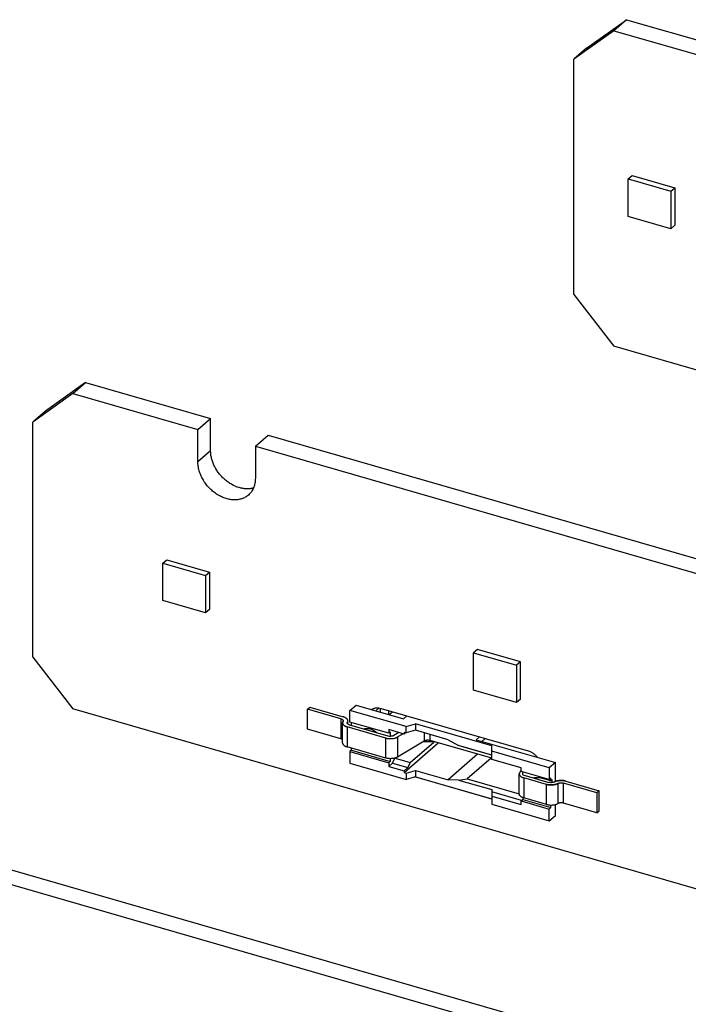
# Model space of a CAD drawing. Header units: millimetres. Extents: x 0 to 210, y 0 to 297.
# Tile 13 of 22: x 78 to 89, y 239 to 255. Entities that reach past the tile are written whole.
import ezdxf

# ---------------------------------------------------------------- set-up
doc = ezdxf.new("R2010")
doc.units = ezdxf.units.MM
doc.header["$LTSCALE"] = 19.36
doc.layers.get('0').update_dxf_attribs({"linetype": 'CONTINUOUS'})

msp = doc.modelspace()

# ---------------------------------------------------------------- linework, layer by layer
at = {"color": 7, "linetype": 'CONTINUOUS'}
for p, q in [((87.35479, 254.88149), (88.0043, 255.34351)), ((88.0043, 255.34351), (87.79805, 255.16489)), ((88.0043, 255.34351), (90.02864, 254.75913)), ((87.79805, 255.16489), (87.14854, 254.70287)), ((87.79805, 255.16489), (89.82239, 254.58052)), ((87.35479, 254.88149), (87.14854, 254.70287)), ((87.14854, 250.89236), (87.14854, 254.70287)), ((88.02991, 252.76402), (88.09491, 252.82031)), ((88.09491, 252.82031), (88.78773, 252.62031)), ((88.02991, 252.1578), (88.02991, 252.76402)), ((88.02991, 252.76402), (88.72273, 252.56402)), ((88.72273, 252.56402), (88.78773, 252.62031)), ((88.72273, 252.56402), (88.72273, 251.9578)), ((88.78773, 252.62031), (88.78773, 252.0141)), ((88.72273, 251.9578), (88.02991, 252.1578)), ((88.78773, 252.0141), (88.72273, 251.9578)), ((87.14854, 250.89236), (87.79805, 250.05534)), ((146.90429, 232.99284), (87.79805, 250.05534)), ((79.24434, 249.46564), (78.59482, 249.00362)), ((79.03809, 249.28702), (79.24434, 249.46564)), ((79.24434, 249.46564), (81.26867, 248.88126)), ((79.03809, 249.28702), (78.38857, 248.825)), ((79.03809, 249.28702), (81.06242, 248.70264)), ((78.59482, 249.00362), (78.38857, 248.825)), ((81.06242, 248.70264), (81.26867, 248.88126)), ((81.26867, 248.36164), (81.26867, 248.88126)), ((78.38857, 245.01449), (78.38857, 248.825)), ((81.06242, 248.18303), (81.06242, 248.70264)), ((81.9934, 248.43389), (82.19965, 248.61251)), ((82.19965, 248.61251), (108.33197, 241.06876)), ((81.9934, 248.43389), (81.9934, 247.91428)), ((81.9934, 248.43389), (108.12572, 240.89014)), ((80.49379, 246.53978), (80.55879, 246.59607)), ((80.55879, 246.59607), (81.25161, 246.39607)), ((80.49379, 245.93356), (80.49379, 246.53978)), ((80.49379, 246.53978), (81.18661, 246.33978)), ((81.18661, 246.33978), (81.25161, 246.39607)), ((81.18661, 246.33978), (81.18661, 245.73356)), ((81.25161, 246.39607), (81.25161, 245.78985)), ((81.18661, 245.73356), (80.49379, 245.93356)), ((81.25161, 245.78985), (81.18661, 245.73356)), ((78.38857, 245.01449), (79.03809, 244.17747)), ((85.59257, 245.14295), (85.52757, 245.08666)), ((85.52757, 244.48044), (85.52757, 245.08666)), ((85.52757, 245.08666), (86.22039, 244.88666)), ((86.28539, 244.94295), (85.59257, 245.14295)), ((86.28539, 244.94295), (86.22039, 244.88666)), ((86.22039, 244.88666), (86.22039, 244.28044)), ((86.28539, 244.33673), (86.28539, 244.94295)), ((86.22039, 244.28044), (85.52757, 244.48044)), ((86.28539, 244.33673), (86.22039, 244.28044)), ((138.14432, 227.11497), (79.03809, 244.17747)), ((84.0183, 244.12725), (84.0183, 244.19015)), ((84.02856, 244.18744), (86.41013, 243.49994)), ((73.34317, 242.92616), (99.47548, 235.38241)), ((85.82077, 242.71744), (84.57576, 243.07684)), ((73.13692, 242.74755), (99.26923, 235.2038))]:
    msp.add_line(p, q, dxfattribs=at)
at = {"color": 9, "linetype": 'CONTINUOUS'}
for p, q in [((81.26867, 248.36164), (81.06242, 248.18303)), ((83.94486, 244.14845), (83.99763, 244.19414)), ((83.37835, 244.0179), (83.37835, 243.69314)), ((83.41251, 243.9301), (83.41251, 243.93152)), ((83.48083, 243.88728), (83.48083, 243.56252)), ((83.48417, 243.94116), (83.48417, 243.96329)), ((84.29561, 243.72364), (84.29561, 243.39888)), ((84.72906, 243.79036), (84.72906, 243.65715)), ((84.82401, 243.66552), (84.82401, 243.76295)), ((84.10571, 243.38213), (84.10571, 243.70689)), ((85.66275, 243.65254), (85.71744, 243.6999)), ((86.34171, 243.06142), (86.34171, 242.73666)), ((86.70678, 242.63127), (86.70678, 242.95603)), ((86.74428, 242.94836), (86.74428, 242.94852)), ((86.83677, 242.95158), (86.83677, 242.9512)), ((86.89176, 242.96998), (86.89176, 242.64523)), ((86.98426, 242.6522), (86.98426, 242.97696))]:
    msp.add_line(p, q, dxfattribs=at)
at = {"color": 6, "linetype": 'CONTINUOUS'}
for p, q in [((82.83708, 244.17415), (82.87458, 244.20663)), ((82.87458, 244.20663), (83.41585, 244.05038)), ((83.52581, 244.15395), (83.62581, 244.24055)), ((83.62581, 244.24055), (84.39216, 244.01932)), ((82.83708, 243.84939), (82.83708, 244.17415)), ((83.37835, 244.0179), (82.83708, 244.17415)), ((83.52581, 243.96451), (83.52581, 244.15395)), ((84.43513, 243.89145), (83.52581, 244.15395)), ((84.16027, 244.08626), (84.21496, 244.13363)), ((84.39216, 244.01932), (84.44685, 244.06668)), ((83.40583, 243.62747), (83.40583, 243.95223)), ((83.41585, 243.92528), (83.41585, 243.9265)), ((84.10571, 243.70689), (83.48083, 243.88728)), ((83.49085, 243.93351), (83.49085, 243.98542)), ((83.51833, 243.91975), (84.17867, 243.72913)), ((84.15367, 243.78326), (83.52581, 243.96451)), ((83.55081, 243.91038), (83.55081, 243.95729)), ((84.43513, 243.89145), (84.58513, 243.93475)), ((84.43513, 243.78861), (84.43513, 243.89145)), ((84.58513, 243.93475), (84.58513, 243.83191)), ((85.82077, 243.57805), (84.58513, 243.93475)), ((83.37835, 243.69314), (82.83708, 243.84939)), ((84.15367, 243.8428), (84.15367, 243.78326)), ((84.40266, 243.77092), (84.15367, 243.8428)), ((84.15367, 243.78326), (84.17867, 243.80491)), ((84.17867, 243.80491), (84.17867, 243.72913)), ((84.18476, 243.7344), (84.17867, 243.72913)), ((84.31805, 243.79534), (84.23816, 243.74774)), ((84.29561, 243.72364), (84.384, 243.77631)), ((84.40266, 243.79798), (84.40266, 243.77092)), ((84.43513, 243.78861), (84.40266, 243.79798)), ((84.40266, 243.77092), (84.42609, 243.79122)), ((84.58513, 243.83191), (84.43513, 243.78861)), ((85.115, 243.67895), (84.58513, 243.83191)), ((85.6224, 243.72733), (85.56771, 243.67997)), ((84.72906, 243.65715), (84.29561, 243.39888)), ((84.40266, 243.14846), (84.95578, 243.62749)), ((84.50266, 243.31084), (84.88305, 243.64027)), ((85.82077, 243.37778), (84.82401, 243.66552)), ((84.85057, 243.65786), (84.85057, 243.64965)), ((84.85057, 243.64965), (84.88305, 243.64027)), ((84.88305, 243.64027), (84.88305, 243.64848)), ((85.115, 243.67895), (85.28465, 243.58452)), ((85.82077, 243.42975), (85.28465, 243.58452)), ((85.42281, 243.54318), (85.28465, 243.58452)), ((85.56771, 243.67997), (86.85175, 243.3093)), ((85.82077, 243.36155), (85.82077, 243.57805)), ((84.10571, 243.38213), (83.48083, 243.56252)), ((83.55081, 243.50984), (83.52581, 243.48819)), ((83.52581, 243.48819), (83.52581, 243.29875)), ((83.52581, 243.48819), (84.15367, 243.30694)), ((83.55081, 243.50984), (83.55081, 243.54232)), ((83.55081, 243.50984), (84.17867, 243.32859)), ((85.59313, 243.4435), (85.115, 243.02943)), ((85.82077, 243.4283), (85.42281, 243.54318)), ((86.75175, 243.2227), (85.82077, 243.49145)), ((83.52581, 243.29875), (84.43513, 243.03625)), ((84.17867, 243.32859), (84.15367, 243.30694)), ((84.15367, 243.30694), (84.15367, 243.2474)), ((84.15367, 243.2474), (84.21351, 243.29922)), ((84.15367, 243.2474), (84.40266, 243.17553)), ((84.17867, 243.37209), (84.17867, 243.32859)), ((84.21351, 243.29922), (84.25303, 243.38138)), ((84.21351, 243.29922), (84.46249, 243.22735)), ((84.25571, 243.38213), (84.50266, 243.31084)), ((84.50266, 243.31084), (84.46249, 243.22735)), ((85.81031, 243.3808), (85.42281, 243.04522)), ((86.29709, 243.22405), (85.82077, 243.36155)), ((86.5561, 243.40119), (86.55043, 243.39629)), ((86.85175, 243.3093), (86.75175, 243.2227)), ((86.85175, 243.00252), (86.85175, 243.3093)), ((84.46249, 243.22735), (84.40266, 243.17553)), ((84.40266, 243.17553), (84.40266, 243.14846)), ((84.40266, 243.14846), (84.43513, 243.13909)), ((84.43513, 243.13909), (84.58513, 243.18239)), ((84.43513, 243.13909), (84.43513, 243.03625)), ((84.58513, 243.18239), (84.58513, 243.07955)), ((84.58513, 243.18239), (85.115, 243.02943)), ((86.26671, 242.80161), (86.26671, 243.12637)), ((86.29709, 243.18133), (86.27575, 243.15202)), ((86.29709, 243.16451), (86.29709, 243.22405)), ((86.75175, 243.03326), (86.29709, 243.16451)), ((86.32209, 243.11038), (86.32209, 243.15729)), ((86.32209, 243.11038), (86.74428, 242.9885)), ((86.75175, 243.2227), (86.75175, 243.03326)), ((84.58513, 243.07955), (84.43513, 243.03625)), ((84.58513, 243.07955), (85.82077, 242.72285)), ((85.28465, 243.02591), (85.115, 243.02943)), ((85.28465, 243.02591), (85.42281, 243.04522)), ((85.28465, 243.02591), (85.82077, 242.87115)), ((85.42281, 243.04522), (86.26671, 242.80161)), ((86.70678, 242.95603), (86.34171, 243.06142)), ((86.77675, 243.01161), (86.60355, 243.06161)), ((86.77675, 243.05491), (86.75175, 243.03326)), ((86.77675, 243.01161), (86.77675, 243.05491)), ((86.80175, 243.03326), (86.77675, 243.01161)), ((86.80175, 242.98484), (86.80175, 243.03326)), ((87.52552, 242.82071), (86.98426, 242.97696)), ((87.02176, 243.00944), (87.56302, 242.85319)), ((85.82077, 242.87115), (85.82077, 242.63625)), ((86.30536, 242.69536), (85.82077, 242.83524)), ((85.82077, 242.76615), (86.29709, 242.62865)), ((87.56302, 242.85319), (87.52552, 242.82071)), ((87.52552, 242.82071), (87.52552, 242.49595)), ((87.56302, 242.52843), (87.56302, 242.85319)), ((85.82077, 242.63625), (86.75175, 242.3675)), ((86.29709, 242.68819), (86.32209, 242.70984)), ((86.29709, 242.62865), (86.29709, 242.68819)), ((86.29709, 242.68819), (86.75175, 242.55694)), ((86.32209, 242.74341), (86.32209, 242.70984)), ((86.32209, 242.70984), (86.77675, 242.57859)), ((86.70678, 242.63127), (86.34171, 242.73666)), ((86.77675, 242.57859), (86.77675, 242.62126)), ((86.85175, 242.4541), (86.85175, 242.62988)), ((87.52552, 242.49595), (86.98426, 242.6522)), ((86.75175, 242.55694), (86.77675, 242.57859)), ((86.75175, 242.3675), (86.75175, 242.55694)), ((86.75175, 242.3675), (86.85175, 242.4541)), ((87.52552, 242.49595), (87.56302, 242.52843))]:
    msp.add_line(p, q, dxfattribs=at)
at = {"color": 7, "linetype": 'CONTINUOUS'}
for centre, radius, start, end in [((83.45737, 243.94665), 0.05272, 148.300152, 148.968118), ((83.45478, 243.94826), 0.04968, 148.302944, 149.019513), ((83.53631, 244.07947), 0.20004, 253.617673, 253.897594), ((83.54151, 244.09747), 0.21877, 253.645336, 253.898067), ((84.78928, 244.64431), 0.99655, 265.876565, 273.526173), ((86.76798, 243.16805), 0.22067, 253.898074, 254.155265), ((86.76449, 243.15599), 0.20813, 253.899233, 254.174964), ((86.89726, 242.88329), 0.12746, 117.954483, 118.332515), ((86.90285, 242.87294), 0.13922, 117.99171, 118.3333), ((86.83127, 243.08218), 0.12746, 297.954483, 298.332514), ((86.82569, 243.09253), 0.13922, 297.99171, 298.3333), ((86.96404, 242.80947), 0.20813, 73.899233, 74.174964), ((86.96056, 242.79742), 0.22067, 73.898074, 74.155265)]:
    msp.add_arc(centre, radius, start, end, dxfattribs=at)
for points, knots in [([(81.96215, 247.75562), (81.95328, 247.7532), (81.93519, 247.74903), (81.89784, 247.74342), (81.84921, 247.74165), (81.78954, 247.74778), (81.70757, 247.76701), (81.63779, 247.79746), (81.58121, 247.83143), (81.54336, 247.85691), (81.49811, 247.89269), (81.44802, 247.94106), (81.40272, 247.99424), (81.363, 248.05133), (81.3295, 248.11139), (81.30279, 248.17341), (81.28333, 248.23636), (81.27145, 248.29919), (81.26867, 248.34108), (81.26867, 248.36164)], [0, 0, 0, 0, 0.02654826, 0.05353707, 0.10895548, 0.16650418, 0.22623432, 0.35154245, 0.38400148, 0.41680051, 0.48318552, 0.55026442, 0.61754989, 0.68454513, 0.75076664, 0.81576712, 0.87915859, 0.94063588, 1, 1, 1, 1]), ([(81.87979, 247.64234), (81.87208, 247.63566), (81.85593, 247.62306), (81.82985, 247.60663), (81.80203, 247.59275), (81.77264, 247.58151), (81.74184, 247.57297), (81.70982, 247.56718), (81.67676, 247.56416), (81.63107, 247.56386), (81.57227, 247.57068), (81.50162, 247.58971), (81.43164, 247.6192), (81.36392, 247.65845), (81.29995, 247.70657), (81.24119, 247.76246), (81.18896, 247.82486), (81.14444, 247.89236), (81.10863, 247.96343), (81.08655, 248.02482), (81.07407, 248.07421), (81.06525, 248.1225), (81.06242, 248.15899), (81.06242, 248.18303)], [0, 0, 0, 0, 0.02592126, 0.05195764, 0.07822012, 0.10481174, 0.1318244, 0.15933632, 0.18741042, 0.21609343, 0.27534683, 0.33719902, 0.40147237, 0.46779857, 0.53566239, 0.60444608, 0.67347347, 0.74205318, 0.80952179, 0.87528735, 0.9073943, 0.93890933, 1, 1, 1, 1]), ([(81.9934, 247.91428), (81.9934, 247.90062), (81.99221, 247.87363), (81.98671, 247.834), (81.97755, 247.79606), (81.9648, 247.76011), (81.94856, 247.72644), (81.92894, 247.69534), (81.90612, 247.66705), (81.88885, 247.65019), (81.87979, 247.64234)], [0, 0, 0, 0, 0.13483459, 0.26621366, 0.39431357, 0.51943257, 0.64198854, 0.76250966, 0.88161716, 1, 1, 1, 1]), ([(83.87573, 244.16841), (83.88075, 244.17196), (83.89135, 244.17846), (83.90848, 244.18617), (83.92676, 244.19179), (83.94601, 244.19529), (83.96603, 244.19662), (83.99388, 244.1955), (84.01482, 244.1914), (84.02856, 244.18744)], [0, 0, 0, 0, 0.1159908, 0.23343807, 0.35307435, 0.47551187, 0.60121881, 0.73050788, 1, 1, 1, 1]), ([(83.40583, 243.95223), (83.40583, 243.95406), (83.4061, 243.95775), (83.40732, 243.96324), (83.40934, 243.96866), (83.41116, 243.97213), (83.41219, 243.97383)], [0, 0, 0, 0, 0.24087622, 0.48554606, 0.73755407, 1, 1, 1, 1]), ([(83.4799, 243.88755), (83.47446, 243.88915), (83.46402, 243.89265), (83.44944, 243.89906), (83.43662, 243.90637), (83.42576, 243.91445), (83.41706, 243.9232), (83.41162, 243.93112), (83.4086, 243.93761), (83.40701, 243.94244), (83.40605, 243.94732), (83.40583, 243.9506), (83.40583, 243.95223)], [0, 0, 0, 0, 0.16266206, 0.31496143, 0.45577103, 0.58454243, 0.70149308, 0.80783571, 0.85781557, 0.90616237, 0.95337292, 1, 1, 1, 1]), ([(83.41219, 243.97383), (83.41103, 243.9719), (83.40901, 243.96796), (83.407, 243.96175), (83.40606, 243.95547), (83.40621, 243.94917), (83.40741, 243.94292), (83.40963, 243.93674), (83.41283, 243.93069), (83.41697, 243.9248), (83.42202, 243.9191), (83.42795, 243.91362), (83.43472, 243.9084), (83.4423, 243.90347), (83.45067, 243.89886), (83.46308, 243.89308), (83.47302, 243.88957), (83.47989, 243.88755)], [0, 0, 0, 0, 0.05333091, 0.10425697, 0.15374756, 0.20285311, 0.25260071, 0.30390713, 0.35752989, 0.41405704, 0.47392211, 0.53742881, 0.60477458, 0.67606779, 0.7513368, 0.8305315, 1, 1, 1, 1]), ([(83.40583, 243.62747), (83.40583, 243.62583), (83.40605, 243.62253), (83.40702, 243.61762), (83.40864, 243.61275), (83.4117, 243.60621), (83.41722, 243.59825), (83.42604, 243.58945), (83.43703, 243.58134), (83.45001, 243.57402), (83.46477, 243.56761), (83.47532, 243.56411), (83.48083, 243.56252)], [0, 0, 0, 0, 0.04652015, 0.09363035, 0.14188923, 0.19179809, 0.29805884, 0.4150118, 0.54385679, 0.68478675, 0.83722192, 1, 1, 1, 1]), ([(86.41013, 243.49994), (86.4246, 243.49576), (86.44602, 243.48737), (86.47312, 243.47275), (86.49987, 243.45545), (86.53113, 243.42969), (86.55295, 243.40553), (86.56296, 243.39267)], [0, 0, 0, 0, 0.23837531, 0.36159902, 0.48695931, 0.74210289, 1, 1, 1, 1]), ([(86.89103, 242.96959), (86.88505, 242.96641), (86.87207, 242.96066), (86.85107, 242.95408), (86.82818, 242.9493), (86.80404, 242.94646), (86.77929, 242.94565), (86.7546, 242.94687), (86.73066, 242.95011), (86.71518, 242.95364), (86.70773, 242.95576)], [0, 0, 0, 0, 0.10836939, 0.22609994, 0.35127092, 0.48152895, 0.61425356, 0.74670156, 0.87614336, 1, 1, 1, 1]), ([(86.70774, 242.95575), (86.71518, 242.95364), (86.73066, 242.95017), (86.75458, 242.9471), (86.77922, 242.94602), (86.8039, 242.94691), (86.828, 242.9497), (86.84736, 242.95362), (86.86202, 242.95771), (86.87232, 242.96118), (86.88198, 242.96508), (86.8881, 242.96804), (86.89102, 242.96959)], [0, 0, 0, 0, 0.12378133, 0.25322039, 0.38548662, 0.51789581, 0.6479543, 0.77325479, 0.83338274, 0.89141152, 0.94704273, 1, 1, 1, 1]), ([(86.8375, 242.99587), (86.84349, 242.99906), (86.85646, 243.0048), (86.87746, 243.01139), (86.90035, 243.01617), (86.9245, 243.019), (86.94925, 243.01982), (86.97393, 243.01859), (86.99788, 243.01536), (87.01335, 243.01183), (87.02081, 243.00971)], [0, 0, 0, 0, 0.10836939, 0.22609994, 0.35127092, 0.48152895, 0.61425356, 0.74670156, 0.87614336, 1, 1, 1, 1]), ([(87.0208, 243.00971), (87.01335, 243.01182), (86.99788, 243.0153), (86.97395, 243.01837), (86.94932, 243.01944), (86.92463, 243.01856), (86.90053, 243.01577), (86.88118, 243.01185), (86.86652, 243.00775), (86.85622, 243.00428), (86.84655, 243.00038), (86.84043, 242.99743), (86.83751, 242.99588)], [0, 0, 0, 0, 0.12378133, 0.25322039, 0.38548662, 0.51789581, 0.6479543, 0.77325479, 0.83338274, 0.89141152, 0.94704273, 1, 1, 1, 1]), ([(86.70678, 242.63127), (86.71428, 242.6291), (86.72989, 242.62548), (86.75406, 242.62216), (86.779, 242.62088), (86.80402, 242.6217), (86.82842, 242.62457), (86.85153, 242.62943), (86.8727, 242.63613), (86.88575, 242.64198), (86.89176, 242.64523)], [0, 0, 0, 0, 0.12373359, 0.25320115, 0.38577102, 0.51865252, 0.64903934, 0.77425199, 0.89188891, 1, 1, 1, 1])]:
    msp.add_open_spline(points, degree=3, knots=knots, dxfattribs=at)
at = {"color": 6, "linetype": 'CONTINUOUS'}
for points, knots in [([(83.49085, 243.98542), (83.49085, 243.98706), (83.49063, 243.99036), (83.48966, 243.99528), (83.48804, 244.00015), (83.48497, 244.00668), (83.47946, 244.01465), (83.47064, 244.02344), (83.45965, 244.03156), (83.44667, 244.03888), (83.43191, 244.04529), (83.42136, 244.04879), (83.41585, 244.05038)], [0, 0, 0, 0, 0.04652015, 0.09363035, 0.14188923, 0.19179809, 0.29805885, 0.41501181, 0.54385679, 0.68478675, 0.83722192, 1, 1, 1, 1]), ([(84.1544, 244.08796), (84.15454, 244.09813), (84.15536, 244.11885), (84.15716, 244.1395), (84.1583, 244.14998)], [0, 0, 0, 0, 0.49097491, 1, 1, 1, 1]), ([(83.37835, 244.0179), (83.3811, 244.0171), (83.38638, 244.01536), (83.39376, 244.01215), (83.40025, 244.00849), (83.40574, 244.00443), (83.40951, 244.00068), (83.41188, 243.99754), (83.41377, 243.99447), (83.41508, 243.99121), (83.41574, 243.98789), (83.41585, 243.98624), (83.41585, 243.98542)], [0, 0, 0, 0, 0.16280553, 0.31525747, 0.45617186, 0.58499746, 0.70196114, 0.75638641, 0.80839376, 0.90636688, 0.95347848, 1, 1, 1, 1]), ([(83.41585, 243.98542), (83.41585, 243.98354), (83.41525, 243.97963), (83.41356, 243.97607), (83.41251, 243.97436)], [0, 0, 0, 0, 0.48464516, 1, 1, 1, 1]), ([(83.48083, 243.95223), (83.48083, 243.95412), (83.48142, 243.95803), (83.48312, 243.96159), (83.48417, 243.96329)], [0, 0, 0, 0, 0.48464516, 1, 1, 1, 1]), ([(83.51833, 243.91975), (83.51558, 243.92055), (83.5103, 243.9223), (83.50292, 243.9255), (83.49643, 243.92916), (83.49093, 243.93322), (83.48717, 243.93697), (83.48479, 243.94012), (83.48291, 243.94319), (83.4816, 243.94644), (83.48094, 243.94976), (83.48083, 243.95141), (83.48083, 243.95223)], [0, 0, 0, 0, 0.16280553, 0.31525747, 0.45617186, 0.58499746, 0.70196114, 0.75638641, 0.80839376, 0.90636688, 0.95347848, 1, 1, 1, 1]), ([(83.48417, 243.96329), (83.48525, 243.96504), (83.48716, 243.96859), (83.48928, 243.97414), (83.49056, 243.97976), (83.49085, 243.98355), (83.49085, 243.98542)], [0, 0, 0, 0, 0.26300355, 0.51511293, 0.75954434, 1, 1, 1, 1]), ([(83.7462, 243.85397), (83.7502, 243.85547), (83.75839, 243.85811), (83.77548, 243.86197), (83.79805, 243.86403), (83.82598, 243.86211), (83.85447, 243.85589), (83.88292, 243.84552), (83.91072, 243.83122), (83.9373, 243.81331), (83.95375, 243.79929), (83.96163, 243.79179)], [0, 0, 0, 0, 0.054252, 0.10941228, 0.22286087, 0.34116524, 0.46456386, 0.59285897, 0.7254796, 0.86155647, 1, 1, 1, 1]), ([(84.10571, 243.70689), (84.1135, 243.70464), (84.12971, 243.70091), (84.15482, 243.69759), (84.18071, 243.69647), (84.20659, 243.69759), (84.2317, 243.70091), (84.25168, 243.70551), (84.26663, 243.71025), (84.27701, 243.71422), (84.28667, 243.71862), (84.29273, 243.72192), (84.29561, 243.72364)], [0, 0, 0, 0, 0.12468123, 0.25524949, 0.38884447, 0.52243944, 0.6530077, 0.77768894, 0.83704004, 0.89401711, 0.94839506, 1, 1, 1, 1]), ([(84.23816, 243.74774), (84.23646, 243.74673), (84.23286, 243.7448), (84.22497, 243.74137), (84.21396, 243.73795), (84.19973, 243.7353), (84.18982, 243.73454), (84.18476, 243.7344)], [0, 0, 0, 0, 0.10673983, 0.22011044, 0.46431795, 0.72680617, 1, 1, 1, 1]), ([(83.40583, 243.67939), (83.40542, 243.67975), (83.40478, 243.68029), (83.40391, 243.68097), (83.403, 243.68166), (83.40183, 243.6825), (83.39986, 243.68384), (83.39723, 243.68543), (83.39446, 243.68691), (83.39213, 243.68804), (83.39062, 243.68872), (83.38938, 243.68925), (83.38844, 243.68965), (83.38749, 243.69004), (83.38552, 243.6908), (83.38249, 243.69189), (83.37975, 243.69274), (83.37835, 243.69314)], [0, 0, 0, 0, 0.0530874, 0.08024264, 0.10763822, 0.16333982, 0.22034821, 0.33823517, 0.46121678, 0.52457608, 0.58914676, 0.62186117, 0.65477328, 0.68808989, 0.72169444, 0.85880516, 1, 1, 1, 1]), ([(84.82401, 243.66552), (84.82011, 243.66665), (84.81201, 243.66852), (84.79945, 243.67018), (84.78651, 243.67074), (84.77567, 243.67027), (84.76817, 243.66944), (84.76448, 243.66891), (84.7624, 243.66857), (84.76086, 243.66829), (84.75933, 243.668), (84.75731, 243.6676), (84.75386, 243.66684), (84.74906, 243.66559), (84.74442, 243.66412), (84.74087, 243.66282), (84.73873, 243.66196), (84.73706, 243.66125), (84.73584, 243.66071), (84.73465, 243.66014), (84.73235, 243.65902), (84.7305, 243.65801), (84.72906, 243.65715)], [0, 0, 0, 0, 0.12465645, 0.25521302, 0.38879992, 0.52238566, 0.58825024, 0.62078737, 0.63693272, 0.65297473, 0.66894474, 0.68481417, 0.71623994, 0.77769277, 0.83703895, 0.86584015, 0.89401872, 0.90786113, 0.92157649, 0.93508375, 0.94841844, 1, 1, 1, 1]), ([(84.29561, 243.39888), (84.29273, 243.39716), (84.28667, 243.39386), (84.27701, 243.38946), (84.26663, 243.38549), (84.25168, 243.38075), (84.2317, 243.37615), (84.20659, 243.37283), (84.18071, 243.37171), (84.15482, 243.37283), (84.12971, 243.37615), (84.1135, 243.37988), (84.10571, 243.38213)], [0, 0, 0, 0, 0.05160494, 0.10598288, 0.16295995, 0.22231106, 0.34699229, 0.47756055, 0.61115553, 0.7447505, 0.87531876, 1, 1, 1, 1]), ([(86.27575, 243.15202), (86.2743, 243.15003), (86.27172, 243.14598), (86.26884, 243.13954), (86.2671, 243.13299), (86.26671, 243.12855), (86.26671, 243.12637)], [0, 0, 0, 0, 0.26695692, 0.51981504, 0.7625578, 1, 1, 1, 1]), ([(86.26671, 243.12637), (86.26671, 243.12473), (86.26692, 243.12143), (86.2679, 243.11651), (86.26952, 243.11164), (86.27258, 243.10511), (86.27809, 243.09714), (86.28691, 243.08835), (86.2979, 243.08023), (86.31088, 243.07291), (86.32564, 243.0665), (86.3362, 243.06301), (86.34171, 243.06142)], [0, 0, 0, 0, 0.04652015, 0.09363035, 0.14188922, 0.19179808, 0.29805884, 0.4150118, 0.54385679, 0.68478674, 0.83722192, 1, 1, 1, 1]), ([(86.49584, 243.06022), (86.49983, 243.06172), (86.50802, 243.06436), (86.52512, 243.06822), (86.54768, 243.07028), (86.57561, 243.06836), (86.59423, 243.06429), (86.60355, 243.06161)], [0, 0, 0, 0, 0.11678049, 0.23551613, 0.47972063, 0.73437748, 1, 1, 1, 1]), ([(86.83677, 242.99548), (86.83376, 242.99386), (86.82724, 242.99093), (86.81665, 242.98758), (86.8051, 242.98516), (86.79499, 242.98397), (86.78773, 242.98357), (86.78354, 242.98348), (86.78091, 242.98347), (86.7788, 242.9835), (86.7767, 242.98356), (86.77304, 242.98371), (86.76195, 242.98452), (86.75195, 242.98629), (86.74428, 242.9885)], [0, 0, 0, 0, 0.10811955, 0.22578416, 0.35103573, 0.48145063, 0.54778061, 0.58107332, 0.61439154, 0.63104538, 0.64768763, 0.68092267, 0.74702178, 1, 1, 1, 1]), ([(86.89176, 242.96998), (86.89477, 242.9716), (86.90129, 242.97453), (86.91188, 242.97788), (86.92343, 242.98031), (86.93355, 242.9815), (86.9408, 242.98189), (86.945, 242.98199), (86.94763, 242.98199), (86.94973, 242.98196), (86.95183, 242.9819), (86.95549, 242.98176), (86.96658, 242.98095), (86.97658, 242.97918), (86.98426, 242.97696)], [0, 0, 0, 0, 0.10811955, 0.22578416, 0.35103573, 0.48145063, 0.54778061, 0.58107332, 0.61439154, 0.63104538, 0.64768763, 0.68092267, 0.74702178, 1, 1, 1, 1]), ([(86.34171, 242.73666), (86.3362, 242.73825), (86.32564, 242.74174), (86.31088, 242.74815), (86.2979, 242.75547), (86.28691, 242.76359), (86.27809, 242.77238), (86.27258, 242.78035), (86.26952, 242.78688), (86.2679, 242.79175), (86.26692, 242.79667), (86.26671, 242.79997), (86.26671, 242.80161)], [0, 0, 0, 0, 0.16277808, 0.31521325, 0.45614321, 0.58498819, 0.70194116, 0.80820191, 0.85811077, 0.90636965, 0.95347985, 1, 1, 1, 1]), ([(86.98426, 242.6522), (86.9805, 242.65329), (86.9727, 242.6551), (86.96062, 242.65676), (86.94814, 242.6574), (86.93768, 242.65706), (86.93041, 242.65635), (86.92633, 242.65582), (86.92381, 242.65544), (86.92181, 242.65509), (86.91984, 242.65474), (86.91646, 242.65406), (86.91174, 242.65294), (86.90717, 242.65161), (86.90407, 242.65057), (86.90235, 242.64995), (86.90109, 242.64947), (86.89984, 242.64899), (86.89823, 242.64833), (86.8955, 242.64714), (86.89323, 242.64602), (86.89176, 242.64523)], [0, 0, 0, 0, 0.12370055, 0.25314566, 0.38569584, 0.5185562, 0.58424243, 0.61674742, 0.64896636, 0.66493735, 0.68084369, 0.71237224, 0.77418116, 0.83409128, 0.86325368, 0.87762453, 0.89184373, 0.9059522, 0.91986916, 0.94722919, 1, 1, 1, 1])]:
    msp.add_open_spline(points, degree=3, knots=knots, dxfattribs=at)

doc.saveas('drawing.dxf')
